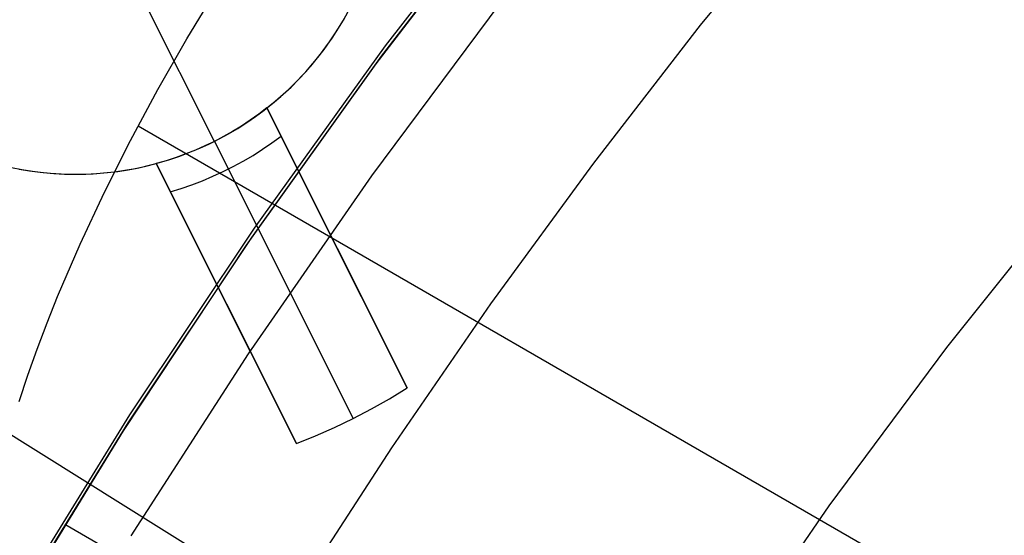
# Model space of a CAD drawing. Header units: millimetres. Extents: x 7986 to 9191, y -11326 to -10283.
# Tile 134 of 256: x 8543.72 to 8551.66, y -10638.62 to -10634.46. Entities that reach past the tile are written whole.
import ezdxf

# ---------------------------------------------------------------- set-up
doc = ezdxf.new("R2010")
doc.units = ezdxf.units.MM
doc.layers.add('color', color=7, linetype='Continuous')
doc.layers.add('luz', color=7, linetype='Continuous')

msp = doc.modelspace()

# ---------------------------------------------------------------- linework, layer by layer
at = {"color": 7, "true_color": 0xffffff}
for p, q in [((8547.7779, -10633.2443, 43.6256), (8546.6694, -10634.6764, 43.2113)), ((8547.7779, -10633.2443, 43.6256), (8546.6694, -10634.6764, 43.2113)), ((8546.6397, -10634.758, 60.0594), (8547.7364, -10633.3329, 60.0594)), ((8546.6397, -10634.758, 60.0594), (8547.7364, -10633.3329, 60.0594)), ((8547.6868, -10633.3952, 49.5594), (8546.5929, -10634.821, 49.5594)), ((8550.1056, -10633.4226, 75.0231), (8549.2114, -10634.5091, 75.0231)), ((8550.1056, -10633.4226, 75.0231), (8549.2114, -10634.5091, 75.0231)), ((8545.0685, -10634.6198, 35.3158), (8545.3109, -10634.2186, 35.424)), ((8545.0685, -10634.6198, 35.3158), (8545.3109, -10634.2186, 35.424)), ((8547.6025, -10634.3234, 34.0594), (8546.559, -10635.724, 34.0594)), ((8547.6025, -10634.3234, 34.0594), (8546.559, -10635.724, 34.0594)), ((8549.2114, -10634.5091, 75.0231), (8548.3487, -10635.621, 75.0231)), ((8549.2114, -10634.5091, 75.0231), (8548.3487, -10635.621, 75.0231)), ((8544.8357, -10635.0272, 35.2075), (8545.0685, -10634.6198, 35.3158)), ((8544.8357, -10635.0272, 35.2075), (8545.0685, -10634.6198, 35.3158)), ((8546.6694, -10634.6764, 43.2113), (8545.6122, -10636.1462, 42.7954)), ((8546.6694, -10634.6764, 43.2113), (8545.6122, -10636.1462, 42.7954)), ((8545.5927, -10636.22, 60.0594), (8546.6397, -10634.758, 60.0594)), ((8545.5927, -10636.22, 60.0594), (8546.6397, -10634.758, 60.0594)), ((8546.5929, -10634.821, 49.5594), (8545.5489, -10636.2836, 49.5594)), ((8544.6139, -10635.4397, 35.0994), (8544.8357, -10635.0272, 35.2075)), ((8544.6139, -10635.4397, 35.0994), (8544.8357, -10635.0272, 35.2075)), ((8544.6763, -10635.321, 35.1303), (8564.7382, -10646.9038, 35.1303)), ((8544.4042, -10635.8563, 34.9919), (8544.6139, -10635.4397, 35.0994)), ((8544.4042, -10635.8563, 34.9919), (8544.6139, -10635.4397, 35.0994)), ((8548.3487, -10635.621, 75.0231), (8547.5181, -10636.7571, 75.0231)), ((8548.3487, -10635.621, 75.0231), (8547.5181, -10636.7571, 75.0231)), ((8546.559, -10635.724, 34.0594), (8545.5635, -10637.159, 34.0594)), ((8546.559, -10635.724, 34.0594), (8545.5635, -10637.159, 34.0594)), ((8544.2082, -10636.2759, 34.8854), (8544.4042, -10635.8563, 34.9919)), ((8544.2082, -10636.2759, 34.8854), (8544.4042, -10635.8563, 34.9919)), ((8551.2017, -10637.1085, 34.0594), (8552.195, -10635.8633, 34.0594)), ((8551.2017, -10637.1085, 34.0594), (8552.195, -10635.8633, 34.0594)), ((8545.6122, -10636.1462, 42.7954), (8544.6076, -10637.6521, 42.3783)), ((8545.6122, -10636.1462, 42.7954), (8544.6076, -10637.6521, 42.3783)), ((8544.5969, -10637.7174, 60.0594), (8545.5927, -10636.22, 60.0594)), ((8544.5969, -10637.7174, 60.0594), (8545.5927, -10636.22, 60.0594)), ((8544.0269, -10636.6977, 34.7802), (8544.2082, -10636.2759, 34.8854)), ((8544.0269, -10636.6977, 34.7802), (8544.2082, -10636.2759, 34.8854)), ((8545.5489, -10636.2836, 49.5594), (8544.556, -10637.7814, 49.5594)), ((8543.9423, -10636.9091, 34.7281), (8544.0269, -10636.6977, 34.7802)), ((8543.9423, -10636.9091, 34.7281), (8544.0269, -10636.6977, 34.7802)), ((8547.5181, -10636.7571, 75.0231), (8546.7199, -10637.9166, 75.0231)), ((8547.5181, -10636.7571, 75.0231), (8546.7199, -10637.9166, 75.0231)), ((8543.8621, -10637.1207, 34.6765), (8543.9423, -10636.9091, 34.7281)), ((8543.8621, -10637.1207, 34.6765), (8543.9423, -10636.9091, 34.7281)), ((8550.2511, -10638.3867, 34.0594), (8551.2017, -10637.1085, 34.0594)), ((8550.2511, -10638.3867, 34.0594), (8551.2017, -10637.1085, 34.0594)), ((8543.7864, -10637.3326, 34.6254), (8543.8621, -10637.1207, 34.6765)), ((8543.7864, -10637.3326, 34.6254), (8543.8621, -10637.1207, 34.6765)), ((8545.5635, -10637.159, 34.0594), (8544.617, -10638.6268, 34.0594)), ((8545.5635, -10637.159, 34.0594), (8544.617, -10638.6268, 34.0594)), ((8543.7156, -10637.5445, 34.5749), (8543.7864, -10637.3326, 34.6254)), ((8543.7156, -10637.5445, 34.5749), (8543.7864, -10637.3326, 34.6254)), ((8544.6076, -10637.6521, 42.3783), (8543.6566, -10639.1923, 41.9606)), ((8544.6076, -10637.6521, 42.3783), (8543.6566, -10639.1923, 41.9606)), ((8543.6534, -10639.2482, 60.0594), (8544.5969, -10637.7174, 60.0594)), ((8543.6534, -10639.2482, 60.0594), (8544.5969, -10637.7174, 60.0594)), ((8544.556, -10637.7814, 49.5594), (8543.6153, -10639.3126, 49.5594)), ((8546.7199, -10637.9166, 75.0231), (8545.9547, -10639.0983, 75.0231)), ((8546.7199, -10637.9166, 75.0231), (8545.9547, -10639.0983, 75.0231)), ((8549.3444, -10639.6963, 34.0594), (8550.2511, -10638.3867, 34.0594)), ((8549.3444, -10639.6963, 34.0594), (8550.2511, -10638.3867, 34.0594)), ((8544.0849, -10638.5333, 42.1418), (8563.1994, -10649.5691, 42.1418))]:
    msp.add_line(p, q, dxfattribs=at)
at = {"layer": 'color', "color": 254, "true_color": 0xcad1ee}
for p, q in [((8545.2912, -10635.446, -6.2406), (8544.7312, -10634.3285, -6.2406)), ((8546.332, -10634.4682, 2.2594), (8546.3739, -10634.3933, 2.2594)), ((8546.332, -10634.4682, -1.9906), (8546.3739, -10634.3933, -1.9906)), ((8546.332, -10634.4682, 2.2594), (8546.3739, -10634.3933, 2.2594)), ((8546.2875, -10634.5417, 2.2594), (8546.332, -10634.4682, 2.2594)), ((8546.2875, -10634.5417, -1.9906), (8546.332, -10634.4682, -1.9906)), ((8546.2875, -10634.5417, 2.2594), (8546.332, -10634.4682, 2.2594)), ((8546.3198, -10634.489, -6.2406), (8546.3626, -10634.4141, -6.2406)), ((8546.3198, -10634.489, -6.2406), (8546.3626, -10634.4141, -6.2406)), ((8546.2265, -10634.6342, -6.2406), (8546.2744, -10634.5624, -6.2406)), ((8546.2265, -10634.6342, -6.2406), (8546.2744, -10634.5624, -6.2406)), ((8546.2406, -10634.6136, 2.2594), (8546.2875, -10634.5417, 2.2594)), ((8546.2406, -10634.6136, -1.9906), (8546.2875, -10634.5417, -1.9906)), ((8546.2406, -10634.6136, 2.2594), (8546.2875, -10634.5417, 2.2594)), ((8546.2744, -10634.5624, -6.2406), (8546.3198, -10634.489, -6.2406)), ((8546.2744, -10634.5624, -6.2406), (8546.3198, -10634.489, -6.2406)), ((8546.1761, -10634.7043, -6.2406), (8546.2265, -10634.6342, -6.2406)), ((8546.1761, -10634.7043, -6.2406), (8546.2265, -10634.6342, -6.2406)), ((8546.1912, -10634.6839, 2.2594), (8546.2406, -10634.6136, 2.2594)), ((8546.1912, -10634.6839, -1.9906), (8546.2406, -10634.6136, -1.9906)), ((8546.1912, -10634.6839, 2.2594), (8546.2406, -10634.6136, 2.2594)), ((8546.1234, -10634.7726, -6.2406), (8546.1761, -10634.7043, -6.2406)), ((8546.1234, -10634.7726, -6.2406), (8546.1761, -10634.7043, -6.2406)), ((8546.1394, -10634.7524, 2.2594), (8546.1912, -10634.6839, 2.2594)), ((8546.1394, -10634.7524, -1.9906), (8546.1912, -10634.6839, -1.9906)), ((8546.1394, -10634.7524, 2.2594), (8546.1912, -10634.6839, 2.2594)), ((8546.0683, -10634.8391, -6.2406), (8546.1234, -10634.7726, -6.2406)), ((8546.0683, -10634.8391, -6.2406), (8546.1234, -10634.7726, -6.2406)), ((8546.0853, -10634.8191, 2.2594), (8546.1394, -10634.7524, 2.2594)), ((8546.0853, -10634.8191, -1.9906), (8546.1394, -10634.7524, -1.9906)), ((8546.0853, -10634.8191, 2.2594), (8546.1394, -10634.7524, 2.2594)), ((8545.9704, -10634.9467, 2.2594), (8546.0289, -10634.8839, 2.2594)), ((8545.9704, -10634.9467, -1.9906), (8546.0289, -10634.8839, -1.9906)), ((8545.9704, -10634.9467, 2.2594), (8546.0289, -10634.8839, 2.2594)), ((8546.011, -10634.9036, -6.2406), (8546.0683, -10634.8391, -6.2406)), ((8546.011, -10634.9036, -6.2406), (8546.0683, -10634.8391, -6.2406)), ((8546.0289, -10634.8839, 2.2594), (8546.0853, -10634.8191, 2.2594)), ((8546.0289, -10634.8839, -1.9906), (8546.0853, -10634.8191, -1.9906)), ((8546.0289, -10634.8839, 2.2594), (8546.0853, -10634.8191, 2.2594)), ((8545.9097, -10635.0075, 2.2594), (8545.9704, -10634.9467, 2.2594)), ((8545.9097, -10635.0075, -1.9906), (8545.9704, -10634.9467, -1.9906)), ((8545.9097, -10635.0075, 2.2594), (8545.9704, -10634.9467, 2.2594)), ((8545.9515, -10634.9661, -6.2406), (8546.011, -10634.9036, -6.2406)), ((8545.9515, -10634.9661, -6.2406), (8546.011, -10634.9036, -6.2406)), ((8545.8262, -10635.0847, -6.2406), (8545.8898, -10635.0265, -6.2406)), ((8545.8262, -10635.0847, -6.2406), (8545.8898, -10635.0265, -6.2406)), ((8545.8469, -10635.0662, 2.2594), (8545.9097, -10635.0075, 2.2594)), ((8545.8469, -10635.0662, -1.9906), (8545.9097, -10635.0075, -1.9906)), ((8545.8469, -10635.0662, 2.2594), (8545.9097, -10635.0075, 2.2594)), ((8545.8898, -10635.0265, -6.2406), (8545.9515, -10634.9661, -6.2406)), ((8545.8898, -10635.0265, -6.2406), (8545.9515, -10634.9661, -6.2406)), ((8545.7156, -10635.1768, 2.2594), (8545.7822, -10635.1226, 2.2594)), ((8545.7156, -10635.1768, -1.9906), (8545.7822, -10635.1226, -1.9906)), ((8545.7156, -10635.1768, 2.2594), (8545.7822, -10635.1226, 2.2594)), ((8545.7605, -10635.1407, -6.2406), (8545.8262, -10635.0847, -6.2406)), ((8545.7605, -10635.1407, -6.2406), (8545.8262, -10635.0847, -6.2406)), ((8545.7822, -10635.1226, 2.2594), (8545.8469, -10635.0662, 2.2594)), ((8545.7822, -10635.1226, -1.9906), (8545.8469, -10635.0662, -1.9906)), ((8545.7822, -10635.1226, 2.2594), (8545.8469, -10635.0662, 2.2594)), ((8545.6236, -10635.2458, -6.2406), (8545.6929, -10635.1944, -6.2406)), ((8545.6236, -10635.2458, -6.2406), (8545.6929, -10635.1944, -6.2406)), ((8545.7156, -10635.1768, -3.5707), (8545.6488, -10635.2275, -3.5707)), ((8545.7156, -10635.1768, -3.5707), (8545.6488, -10635.2275, -3.5707)), ((8545.6929, -10635.1944, -6.2406), (8545.7605, -10635.1407, -6.2406)), ((8545.6929, -10635.1944, -6.2406), (8545.7605, -10635.1407, -6.2406)), ((8545.7156, -10635.1768, -3.5707), (8546.8471, -10637.4346, 0.7594)), ((8546.8471, -10637.4346, 2.2594), (8545.7156, -10635.1768, 2.2594)), ((8545.7156, -10635.1768, 2.2594), (8545.7156, -10635.1768, -3.5707)), ((8545.7156, -10635.1768, -3.5707), (8546.8471, -10637.4346, 0.7594)), ((8546.4791, -10636.7002, -0.6557), (8545.7156, -10635.1768, -0.6557)), ((8545.7156, -10635.1768, 2.2594), (8545.7156, -10635.1768, -3.5707)), ((8546.8471, -10637.4346, 2.2594), (8545.7156, -10635.1768, 2.2594)), ((8545.5803, -10635.276, -3.5707), (8545.5102, -10635.3221, -3.5707)), ((8545.5803, -10635.276, -3.5707), (8545.5102, -10635.3221, -3.5707)), ((8545.5525, -10635.2947, -6.2406), (8545.6236, -10635.2458, -6.2406)), ((8545.5525, -10635.2947, -6.2406), (8545.6236, -10635.2458, -6.2406)), ((8545.6488, -10635.2275, -3.5707), (8545.5803, -10635.276, -3.5707)), ((8545.6488, -10635.2275, -3.5707), (8545.5803, -10635.276, -3.5707)), ((8545.4054, -10635.385, -6.2406), (8545.4797, -10635.3411, -6.2406)), ((8545.4054, -10635.385, -6.2406), (8545.4797, -10635.3411, -6.2406)), ((8545.5102, -10635.3221, -3.5707), (8545.4386, -10635.3659, -3.5707)), ((8545.5102, -10635.3221, -3.5707), (8545.4386, -10635.3659, -3.5707)), ((8545.4797, -10635.3411, -6.2406), (8545.5525, -10635.2947, -6.2406)), ((8545.4797, -10635.3411, -6.2406), (8545.5525, -10635.2947, -6.2406)), ((8545.2525, -10635.465, -6.2406), (8545.3297, -10635.4263, -6.2406)), ((8545.2525, -10635.465, -6.2406), (8545.3297, -10635.4263, -6.2406)), ((8545.3656, -10635.4072, -3.5707), (8545.2912, -10635.446, -3.5707)), ((8545.3656, -10635.4072, -3.5707), (8545.2912, -10635.446, -3.5707)), ((8545.3297, -10635.4263, -6.2406), (8545.4054, -10635.385, -6.2406)), ((8545.3297, -10635.4263, -6.2406), (8545.4054, -10635.385, -6.2406)), ((8545.4386, -10635.3659, -3.5707), (8545.3656, -10635.4072, -3.5707)), ((8545.4386, -10635.3659, -3.5707), (8545.3656, -10635.4072, -3.5707)), ((8545.7559, -10635.4585, -3.1377), (8545.8297, -10635.4046, -3.1377)), ((8545.1388, -10635.5161, -3.5707), (8545.0609, -10635.5473, -3.5707)), ((8545.1388, -10635.5161, -3.5707), (8545.0609, -10635.5473, -3.5707)), ((8545.0944, -10635.5342, -6.2406), (8545.1741, -10635.501, -6.2406)), ((8545.0944, -10635.5342, -6.2406), (8545.1741, -10635.501, -6.2406)), ((8545.2156, -10635.4823, -3.5707), (8545.1388, -10635.5161, -3.5707)), ((8545.2156, -10635.4823, -3.5707), (8545.1388, -10635.5161, -3.5707)), ((8545.1741, -10635.501, -6.2406), (8545.2525, -10635.465, -6.2406)), ((8545.1741, -10635.501, -6.2406), (8545.2525, -10635.465, -6.2406)), ((8545.2912, -10635.446, -3.5707), (8545.2156, -10635.4823, -3.5707)), ((8545.2912, -10635.446, -3.5707), (8545.2156, -10635.4823, -3.5707)), ((8545.2912, -10635.446, -3.5707), (8546.4114, -10637.681, 0.7594)), ((8545.2912, -10635.446, -6.2406), (8545.2912, -10635.446, -3.5707)), ((8545.6031, -10635.5588, -3.1377), (8545.6803, -10635.5099, -3.1377)), ((8545.6803, -10635.5099, -3.1377), (8545.7559, -10635.4585, -3.1377)), ((8544.8493, -10635.6173, -6.2406), (8544.9319, -10635.5924, -6.2406)), ((8544.8493, -10635.6173, -6.2406), (8544.9319, -10635.5924, -6.2406)), ((8544.982, -10635.5758, -3.5707), (8544.9022, -10635.6017, -3.5707)), ((8544.982, -10635.5758, -3.5707), (8544.9022, -10635.6017, -3.5707)), ((8544.9319, -10635.5924, -6.2406), (8545.0137, -10635.5647, -6.2406)), ((8544.9319, -10635.5924, -6.2406), (8545.0137, -10635.5647, -6.2406)), ((8545.0609, -10635.5473, -3.5707), (8544.982, -10635.5758, -3.5707)), ((8545.0609, -10635.5473, -3.5707), (8544.982, -10635.5758, -3.5707)), ((8545.0137, -10635.5647, -6.2406), (8545.0944, -10635.5342, -6.2406)), ((8545.0137, -10635.5647, -6.2406), (8545.0944, -10635.5342, -6.2406)), ((8545.5243, -10635.6051, -3.1377), (8545.6031, -10635.5588, -3.1377)), ((8543.6534, -10635.6568, -6.2406), (8543.7381, -10635.6732, -6.2406)), ((8543.6534, -10635.6568, -6.2406), (8543.7381, -10635.6732, -6.2406)), ((8543.7152, -10635.6691, 2.2594), (8543.7999, -10635.6833, 2.2594)), ((8543.7152, -10635.6691, -1.9906), (8543.7999, -10635.6833, -1.9906)), ((8543.7152, -10635.6691, 2.2594), (8543.7999, -10635.6833, 2.2594)), ((8543.7381, -10635.6732, -6.2406), (8543.8233, -10635.6867, -6.2406)), ((8543.7381, -10635.6732, -6.2406), (8543.8233, -10635.6867, -6.2406)), ((8544.4848, -10635.6912, 2.2594), (8544.5698, -10635.679, 2.2594)), ((8544.4848, -10635.6912, -1.9906), (8544.5698, -10635.679, -1.9906)), ((8544.4848, -10635.6912, 2.2594), (8544.5698, -10635.679, 2.2594)), ((8544.5116, -10635.6877, -6.2406), (8544.5969, -10635.6745, -6.2406)), ((8544.5116, -10635.6877, -6.2406), (8544.5969, -10635.6745, -6.2406)), ((8544.5698, -10635.679, 2.2594), (8544.6543, -10635.6638, 2.2594)), ((8544.5698, -10635.679, -1.9906), (8544.6543, -10635.6638, -1.9906)), ((8544.5698, -10635.679, 2.2594), (8544.6543, -10635.6638, 2.2594)), ((8544.5969, -10635.6745, -6.2406), (8544.6817, -10635.6583, -6.2406)), ((8544.5969, -10635.6745, -6.2406), (8544.6817, -10635.6583, -6.2406)), ((8544.6543, -10635.6638, 2.2594), (8544.7383, -10635.6458, 2.2594)), ((8544.6543, -10635.6638, -1.9906), (8544.7383, -10635.6458, -1.9906)), ((8544.6543, -10635.6638, 2.2594), (8544.7383, -10635.6458, 2.2594)), ((8544.6817, -10635.6583, -6.2406), (8544.7658, -10635.6392, -6.2406)), ((8544.6817, -10635.6583, -6.2406), (8544.7658, -10635.6392, -6.2406)), ((8544.7383, -10635.6458, 2.2594), (8544.8216, -10635.6249, 2.2594)), ((8544.7383, -10635.6458, -1.9906), (8544.8216, -10635.6249, -1.9906)), ((8544.7383, -10635.6458, 2.2594), (8544.8216, -10635.6249, 2.2594)), ((8544.7658, -10635.6392, -6.2406), (8544.8493, -10635.6173, -6.2406)), ((8544.7658, -10635.6392, -6.2406), (8544.8493, -10635.6173, -6.2406)), ((8544.9022, -10635.6017, -3.5707), (8544.8216, -10635.6249, -3.5707)), ((8544.9022, -10635.6017, -3.5707), (8544.8216, -10635.6249, -3.5707)), ((8545.9531, -10637.8827, 0.7594), (8544.8216, -10635.6249, -3.5707)), ((8544.8216, -10635.6249, 2.2594), (8545.9531, -10637.8827, 2.2594)), ((8544.8216, -10635.6249, -3.5707), (8544.8216, -10635.6249, 2.2594)), ((8545.9531, -10637.8827, 0.7594), (8544.8216, -10635.6249, -3.5707)), ((8545.585, -10637.1482, -0.6557), (8544.8216, -10635.6249, -0.6557)), ((8544.8216, -10635.6249, -3.5707), (8544.8216, -10635.6249, 2.2594)), ((8544.8216, -10635.6249, 2.2594), (8545.9531, -10637.8827, 2.2594)), ((8545.3622, -10635.6897, -3.1377), (8545.444, -10635.6487, -3.1377)), ((8545.444, -10635.6487, -3.1377), (8545.5243, -10635.6051, -3.1377)), ((8543.7999, -10635.6833, 2.2594), (8543.885, -10635.6946, 2.2594)), ((8543.7999, -10635.6833, -1.9906), (8543.885, -10635.6946, -1.9906)), ((8543.7999, -10635.6833, 2.2594), (8543.885, -10635.6946, 2.2594)), ((8543.8233, -10635.6867, -6.2406), (8543.909, -10635.6972, -6.2406)), ((8543.8233, -10635.6867, -6.2406), (8543.909, -10635.6972, -6.2406)), ((8543.885, -10635.6946, 2.2594), (8543.9705, -10635.7029, 2.2594)), ((8543.885, -10635.6946, -1.9906), (8543.9705, -10635.7029, -1.9906)), ((8543.885, -10635.6946, 2.2594), (8543.9705, -10635.7029, 2.2594)), ((8543.909, -10635.6972, -6.2406), (8543.995, -10635.7048, -6.2406)), ((8543.909, -10635.6972, -6.2406), (8543.995, -10635.7048, -6.2406)), ((8543.9705, -10635.7029, 2.2594), (8544.0562, -10635.7083, 2.2594)), ((8543.9705, -10635.7029, -1.9906), (8544.0562, -10635.7083, -1.9906)), ((8543.9705, -10635.7029, 2.2594), (8544.0562, -10635.7083, 2.2594)), ((8543.995, -10635.7048, -6.2406), (8544.0811, -10635.7094, -6.2406)), ((8543.995, -10635.7048, -6.2406), (8544.0811, -10635.7094, -6.2406)), ((8544.0562, -10635.7083, 2.2594), (8544.1421, -10635.7108, 2.2594)), ((8544.0562, -10635.7083, -1.9906), (8544.1421, -10635.7108, -1.9906)), ((8544.0562, -10635.7083, 2.2594), (8544.1421, -10635.7108, 2.2594)), ((8544.0811, -10635.7094, -6.2406), (8544.1674, -10635.711, -6.2406)), ((8544.0811, -10635.7094, -6.2406), (8544.1674, -10635.711, -6.2406)), ((8544.1421, -10635.7108, 2.2594), (8544.228, -10635.7103, 2.2594)), ((8544.1421, -10635.7108, -1.9906), (8544.228, -10635.7103, -1.9906)), ((8544.1421, -10635.7108, 2.2594), (8544.228, -10635.7103, 2.2594)), ((8544.1674, -10635.711, -6.2406), (8544.2537, -10635.7096, -6.2406)), ((8544.1674, -10635.711, -6.2406), (8544.2537, -10635.7096, -6.2406)), ((8544.228, -10635.7103, 2.2594), (8544.3138, -10635.7069, 2.2594)), ((8544.228, -10635.7103, -1.9906), (8544.3138, -10635.7069, -1.9906)), ((8544.228, -10635.7103, 2.2594), (8544.3138, -10635.7069, 2.2594)), ((8544.2537, -10635.7096, -6.2406), (8544.3399, -10635.7053, -6.2406)), ((8544.2537, -10635.7096, -6.2406), (8544.3399, -10635.7053, -6.2406)), ((8544.3138, -10635.7069, 2.2594), (8544.3994, -10635.7005, 2.2594)), ((8544.3138, -10635.7069, -1.9906), (8544.3994, -10635.7005, -1.9906)), ((8544.3138, -10635.7069, 2.2594), (8544.3994, -10635.7005, 2.2594)), ((8544.3399, -10635.7053, -6.2406), (8544.4259, -10635.698, -6.2406)), ((8544.3399, -10635.7053, -6.2406), (8544.4259, -10635.698, -6.2406)), ((8544.3994, -10635.7005, 2.2594), (8544.4848, -10635.6912, 2.2594)), ((8544.3994, -10635.7005, -1.9906), (8544.4848, -10635.6912, -1.9906)), ((8544.3994, -10635.7005, 2.2594), (8544.4848, -10635.6912, 2.2594)), ((8544.4259, -10635.698, -6.2406), (8544.5116, -10635.6877, -6.2406)), ((8544.4259, -10635.698, -6.2406), (8544.5116, -10635.6877, -6.2406)), ((8545.1949, -10635.7633, -3.1377), (8545.2792, -10635.7279, -3.1377)), ((8545.2792, -10635.7279, -3.1377), (8545.3622, -10635.6897, -3.1377)), ((8544.9357, -10635.8526, -3.1377), (8545.0231, -10635.8257, -3.1377)), ((8545.0231, -10635.8257, -3.1377), (8545.1095, -10635.796, -3.1377)), ((8545.1095, -10635.796, -3.1377), (8545.1949, -10635.7633, -3.1377)), ((8546.2814, -10636.3057, -1.414), (8546.2814, -10636.3057, 2.2594)), ((8545.3874, -10636.7538, 2.2594), (8545.3874, -10636.7538, -1.414)), ((8546.7046, -10637.5216, 0.7594), (8546.8471, -10637.4346, 0.7594)), ((8546.7046, -10637.5216, 2.2594), (8546.8471, -10637.4346, 2.2594)), ((8546.7046, -10637.5216, 0.7594), (8546.8471, -10637.4346, 0.7594)), ((8546.7046, -10637.5216, 1.5094), (8546.8471, -10637.4346, 1.5094)), ((8546.7046, -10637.5216, 2.2594), (8546.8471, -10637.4346, 2.2594)), ((8546.8471, -10637.4346, 0.7594), (8546.8471, -10637.4346, 2.2594)), ((8546.8471, -10637.4346, 0.7594), (8546.8471, -10637.4346, 2.2594)), ((8546.5593, -10637.6038, 0.7594), (8546.7046, -10637.5216, 0.7594)), ((8546.5593, -10637.6038, 2.2594), (8546.7046, -10637.5216, 2.2594)), ((8546.5593, -10637.6038, 0.7594), (8546.7046, -10637.5216, 0.7594)), ((8546.5593, -10637.6038, 1.5094), (8546.7046, -10637.5216, 1.5094)), ((8546.5593, -10637.6038, 2.2594), (8546.7046, -10637.5216, 2.2594)), ((8546.4114, -10637.681, 0.7594), (8546.5593, -10637.6038, 0.7594)), ((8546.4114, -10637.681, 2.2594), (8546.5593, -10637.6038, 2.2594)), ((8546.4114, -10637.681, 0.7594), (8546.5593, -10637.6038, 0.7594)), ((8546.4114, -10637.681, 1.5094), (8546.5593, -10637.6038, 1.5094)), ((8546.4114, -10637.681, 2.2594), (8546.5593, -10637.6038, 2.2594)), ((8546.2609, -10637.7533, 0.7594), (8546.4114, -10637.681, 0.7594)), ((8546.2609, -10637.7533, 2.2594), (8546.4114, -10637.681, 2.2594)), ((8546.2609, -10637.7533, 0.7594), (8546.4114, -10637.681, 0.7594)), ((8546.2609, -10637.7533, 1.5094), (8546.4114, -10637.681, 1.5094)), ((8546.2609, -10637.7533, 2.2594), (8546.4114, -10637.681, 2.2594)), ((8546.4114, -10637.681, 0.7594), (8546.4114, -10637.681, 2.2594)), ((8545.9531, -10637.8827, 0.7594), (8546.1081, -10637.8206, 0.7594)), ((8545.9531, -10637.8827, 2.2594), (8546.1081, -10637.8206, 2.2594)), ((8545.9531, -10637.8827, 0.7594), (8546.1081, -10637.8206, 0.7594)), ((8545.9531, -10637.8827, 1.5094), (8546.1081, -10637.8206, 1.5094)), ((8545.9531, -10637.8827, 2.2594), (8546.1081, -10637.8206, 2.2594)), ((8546.1081, -10637.8206, 0.7594), (8546.2609, -10637.7533, 0.7594)), ((8546.1081, -10637.8206, 2.2594), (8546.2609, -10637.7533, 2.2594)), ((8546.1081, -10637.8206, 0.7594), (8546.2609, -10637.7533, 0.7594)), ((8546.1081, -10637.8206, 1.5094), (8546.2609, -10637.7533, 1.5094)), ((8546.1081, -10637.8206, 2.2594), (8546.2609, -10637.7533, 2.2594)), ((8545.9531, -10637.8827, 2.2594), (8545.9531, -10637.8827, 0.7594)), ((8545.9531, -10637.8827, 2.2594), (8545.9531, -10637.8827, 0.7594))]:
    msp.add_line(p, q, dxfattribs=at)
at = {"layer": 'luz', "color": 254, "true_color": 0xcad1ee}
for p, q in [((8461.4218, -10586.4351, -59.9906), (8715.5042, -10745.1874, -59.9906)), ((8461.4218, -10586.4351, -58.4906), (8715.5042, -10745.1874, -58.4906))]:
    msp.add_line(p, q, dxfattribs=at)

doc.saveas('drawing.dxf')
